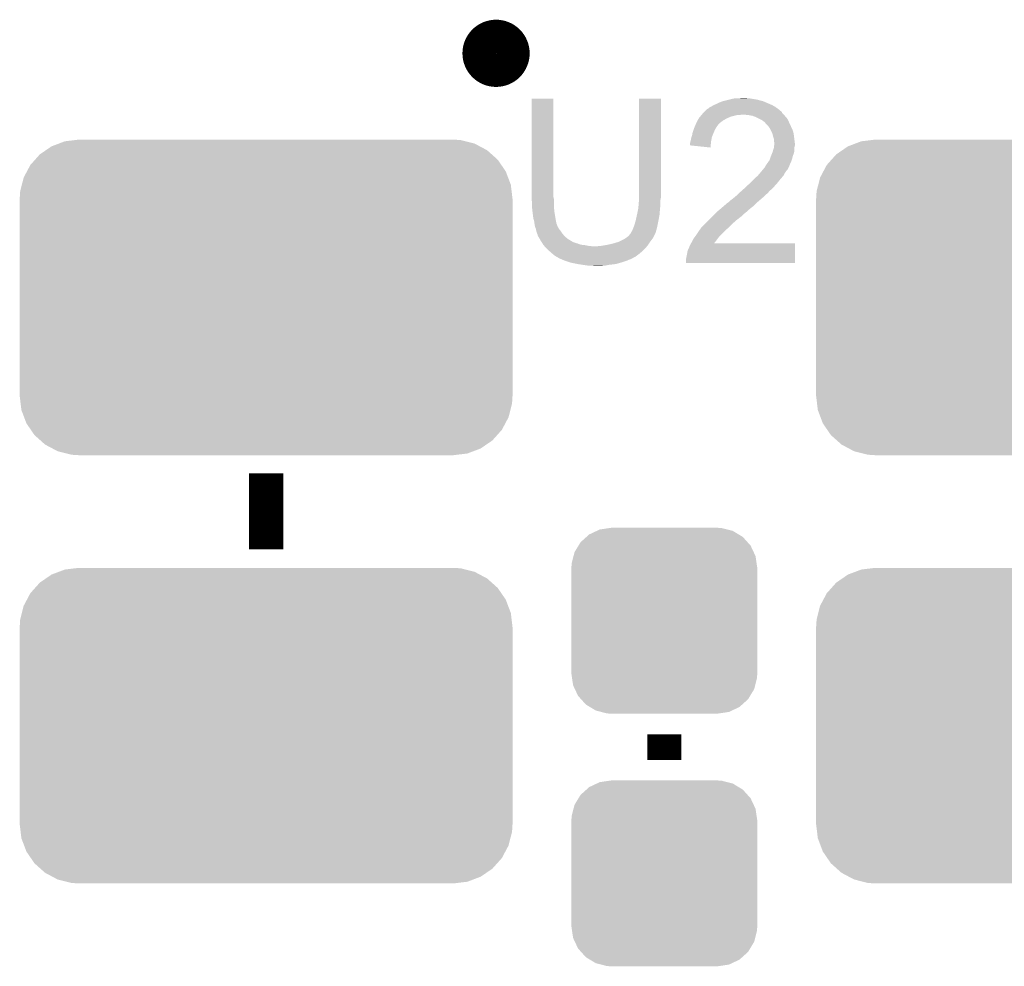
# Model space of a CAD drawing. Extents: x -1.3 to 24.2, y -3.9 to 54.6.
# Tile 12 of 44: x 7.6 to 13.4, y 3.7 to 9.3. Entities that reach past the tile are written whole.
import ezdxf

# ---------------------------------------------------------------- set-up
doc = ezdxf.new("R2010")
doc.units = 0
doc.layers.get('0').update_dxf_attribs({"linetype": 'CONTINUOUS'})
doc.layers.add('VOLUME_3_CLICK_V101_GTO', color=9, linetype='CONTINUOUS')
doc.layers.add('VOLUME_3_CLICK_V101_GTS', color=11, linetype='CONTINUOUS')

# ---------------------------------------------------------------- blocks, each defined once
blk = doc.blocks.new('CUSTOM_40')
for points in [[(-0.445816, 0.51162), (-0.400774, 0.532846), (0.441342, 0.51162), (0.406198, 0.532846)], [(-0.400774, 0.532846), (-0.383312, 0.541074), (0.406198, 0.532846), (0.373946, 0.541074)], [(-0.383312, 0.541074), (-0.323442, 0.549926), (0.373946, 0.541074), (0.339246, 0.549926)], [(-0.323442, 0.549926), (-0.31496, 0.55118), (0.339246, 0.549926), (0.31496, 0.55118)], [(-0.497124, 0.465342), (-0.461888, 0.497124), (0.49401, 0.465342), (0.465342, 0.497124)], [(-0.461888, 0.497124), (-0.445816, 0.51162), (0.465342, 0.497124), (0.441342, 0.51162)], [(-0.532846, 0.406198), (-0.508918, 0.445816), (0.53029, 0.406198), (0.51162, 0.445816)], [(-0.508918, 0.445816), (-0.497124, 0.465342), (0.51162, 0.445816), (0.49401, 0.465342)], [(-0.549926, 0.339246), (-0.538686, 0.383312), (0.54759, 0.339246), (0.541074, 0.383312)], [(-0.538686, 0.383312), (-0.532846, 0.406198), (0.541074, 0.383312), (0.53029, 0.406198)], [(-0.55118, 0.31496), (-0.549926, 0.339246), (0.55118, 0.31496), (0.54759, 0.339246)], [(-0.55118, -0.31496), (-0.55118, 0.31496), (0.55118, -0.31496), (0.55118, 0.31496)], [(-0.547588, -0.339246), (-0.55118, -0.31496), (0.549926, -0.339246), (0.55118, -0.31496)], [(-0.541074, -0.383312), (-0.547588, -0.339246), (0.538684, -0.383312), (0.549926, -0.339246)], [(-0.530288, -0.406198), (-0.541074, -0.383312), (0.532846, -0.406198), (0.538684, -0.383312)], [(-0.51162, -0.445816), (-0.530288, -0.406198), (0.508916, -0.445816), (0.532846, -0.406198)], [(-0.494008, -0.465342), (-0.51162, -0.445816), (0.497124, -0.465342), (0.508916, -0.445816)], [(-0.465342, -0.497124), (-0.494008, -0.465342), (0.461886, -0.497124), (0.497124, -0.465342)], [(-0.44134, -0.51162), (-0.465342, -0.497124), (0.445816, -0.51162), (0.461886, -0.497124)], [(-0.406198, -0.532846), (-0.44134, -0.51162), (0.400772, -0.532846), (0.445816, -0.51162)], [(-0.373944, -0.541074), (-0.406198, -0.532846), (0.383312, -0.541074), (0.400772, -0.532846)], [(-0.339246, -0.549926), (-0.373944, -0.541074), (0.32344, -0.549926), (0.383312, -0.541074)], [(-0.31496, -0.55118), (-0.339246, -0.549926), (0.31496, -0.55118), (0.32344, -0.549926)]]:
    blk.add_solid(points)
blk = doc.blocks.new('CUSTOM_117')
for points in [[(-1.133766, 0.933116), (-1.10998, 0.93599), (1.15485, 0.933116), (1.10998, 0.93599)], [(-1.306712, 0.87277), (-1.27273, 0.896078), (1.31118, 0.87277), (1.26734, 0.896078)], [(-1.27273, 0.896078), (-1.229496, 0.912388), (1.26734, 0.896078), (1.23666, 0.912388)], [(-1.229496, 0.912388), (-1.193766, 0.925866), (1.23666, 0.912388), (1.183466, 0.925866)], [(-1.193766, 0.925866), (-1.133766, 0.933116), (1.183466, 0.925866), (1.15485, 0.933116)], [(-1.370728, 0.816546), (-1.342326, 0.84834), (1.37412, 0.816546), (1.33853, 0.84834)], [(-1.342326, 0.84834), (-1.306712, 0.87277), (1.33853, 0.84834), (1.31118, 0.87277)], [(-1.418992, 0.74695), (-1.39855, 0.7854), (1.421858, 0.74695), (1.395484, 0.7854)], [(-1.39855, 0.7854), (-1.370728, 0.816546), (1.395484, 0.7854), (1.37412, 0.816546)], [(-1.449036, 0.667986), (-1.438168, 0.71088), (1.451646, 0.667986), (1.435466, 0.71088)], [(-1.438168, 0.71088), (-1.418992, 0.74695), (1.435466, 0.71088), (1.421858, 0.74695)], [(-1.458896, 0.62907), (-1.449036, 0.667986), (1.45635, 0.62907), (1.451646, 0.667986)], [(-1.46177, 0.5842), (-1.458896, 0.62907), (1.46177, 0.5842), (1.45635, 0.62907)], [(-1.46177, -0.5842), (-1.46177, 0.5842), (1.46177, -0.5842), (1.46177, 0.5842)], [(-1.456348, -0.62907), (-1.46177, -0.5842), (1.458896, -0.62907), (1.46177, -0.5842)], [(-1.451646, -0.667986), (-1.456348, -0.62907), (1.449034, -0.667986), (1.458896, -0.62907)], [(-1.435464, -0.71088), (-1.451646, -0.667986), (1.438168, -0.71088), (1.449034, -0.667986)], [(-1.421858, -0.74695), (-1.435464, -0.71088), (1.41899, -0.74695), (1.438168, -0.71088)], [(-1.395482, -0.7854), (-1.421858, -0.74695), (1.39855, -0.7854), (1.41899, -0.74695)], [(-1.37412, -0.816546), (-1.395482, -0.7854), (1.370726, -0.816546), (1.39855, -0.7854)], [(-1.338528, -0.84834), (-1.37412, -0.816546), (1.342326, -0.84834), (1.370726, -0.816546)], [(-1.31118, -0.87277), (-1.338528, -0.84834), (1.30671, -0.87277), (1.342326, -0.84834)], [(-1.267338, -0.896078), (-1.31118, -0.87277), (1.27273, -0.896078), (1.30671, -0.87277)], [(-1.23666, -0.912388), (-1.267338, -0.896078), (1.229494, -0.912388), (1.27273, -0.896078)], [(-1.183464, -0.925866), (-1.23666, -0.912388), (1.193766, -0.925866), (1.229494, -0.912388)], [(-1.15485, -0.933116), (-1.183464, -0.925866), (1.133764, -0.933116), (1.193766, -0.925866)], [(-1.10998, -0.93599), (-1.15485, -0.933116), (1.10998, -0.93599), (1.133764, -0.933116)]]:
    blk.add_solid(points)

msp = doc.modelspace()

# ---------------------------------------------------------------- linework, layer by layer
at = {"layer": 'VOLUME_3_CLICK_V101_GTO', "const_width": 0.20066}
msp.add_lwpolyline([(10.33272, 9.0678, 1), (10.53084, 9.0678, 1)], format="xyb", close=True, dxfattribs=at)
at = {"layer": 'VOLUME_3_CLICK_V101_GTO', "const_width": 0.2032}
for points in [[(9.0678, 6.12648), (9.0678, 6.57606)], [(11.43, 4.8768), (11.43, 5.0292)]]:
    msp.add_lwpolyline(points, dxfattribs=at)
at = {"layer": 'VOLUME_3_CLICK_V101_GTO'}
for points in [[(10.6426, 8.214358), (10.642624, 8.798534), (10.77214, 8.214358), (10.77214, 8.798534)], [(10.642624, 8.798534), (10.642626, 8.79856), (10.77214, 8.798534), (10.642626, 8.79856)], [(11.28014, 8.23468), (11.280164, 8.798534), (11.40968, 8.23468), (11.40968, 8.798534)], [(11.280164, 8.798534), (11.280166, 8.79856), (11.40968, 8.798534), (11.280166, 8.79856)], [(11.722094, 8.76046), (11.7348, 8.76554), (12.070082, 8.76046), (12.05823, 8.76554)], [(11.7348, 8.76554), (11.75004, 8.77316), (12.05823, 8.76554), (12.04045, 8.77316)], [(11.75004, 8.77316), (11.76782, 8.780782), (12.04045, 8.77316), (12.022664, 8.780782)], [(11.76782, 8.780782), (11.776706, 8.78332), (12.022664, 8.780782), (12.016742, 8.78332)], [(11.776706, 8.78332), (11.7856, 8.78586), (12.016742, 8.78332), (12.007218, 8.78586)], [(11.7856, 8.78586), (11.81608, 8.79348), (12.007218, 8.78586), (11.97864, 8.79348)], [(11.81608, 8.79348), (11.82624, 8.79602), (11.97864, 8.79348), (11.963402, 8.79602)], [(11.82624, 8.79602), (11.849102, 8.8011), (11.963402, 8.79602), (11.932922, 8.8011)], [(11.8745, 8.8011), (11.899898, 8.80364), (11.922762, 8.8011), (11.912602, 8.80364)], [(11.650558, 8.70204), (11.652672, 8.704578), (11.882116, 8.70204), (11.887196, 8.704578)], [(11.652672, 8.704578), (11.652674, 8.70458), (11.887196, 8.704578), (11.894822, 8.70458)], [(11.652674, 8.70458), (11.661138, 8.714738), (12.13866, 8.70458), (12.128508, 8.714738)], [(11.661138, 8.714738), (11.661142, 8.714742), (12.128508, 8.714738), (12.128504, 8.714742)], [(11.661142, 8.714742), (11.66874, 8.72234), (12.128504, 8.714742), (12.125964, 8.72234)], [(11.66874, 8.72234), (11.66876, 8.72236), (12.125964, 8.72234), (12.123422, 8.72236)], [(11.66876, 8.72236), (11.671302, 8.724902), (12.123422, 8.72236), (12.120878, 8.724902)], [(11.671302, 8.724902), (11.684004, 8.7376), (12.120878, 8.724902), (12.10564, 8.7376)], [(11.684004, 8.7376), (11.691618, 8.740144), (12.10564, 8.7376), (12.10208, 8.740144)], [(11.691618, 8.740144), (11.699244, 8.747762), (12.10208, 8.740144), (12.091416, 8.747762)], [(11.699244, 8.747762), (11.704318, 8.7503), (12.091416, 8.747762), (12.087862, 8.7503)], [(11.704318, 8.7503), (11.709398, 8.75284), (12.087862, 8.7503), (12.083418, 8.75284)], [(11.709398, 8.75284), (11.722094, 8.76046), (12.083418, 8.75284), (12.070082, 8.76046)], [(11.925302, 8.70204), (11.894822, 8.70458), (12.1412, 8.70204), (12.13866, 8.70458)], [(11.613856, 8.64108), (11.617374, 8.6487), (11.7475, 8.64108), (11.75258, 8.6487)], [(11.617374, 8.6487), (11.618546, 8.651238), (11.75258, 8.6487), (11.75512, 8.651238)], [(11.618546, 8.651238), (11.62558, 8.666478), (11.75512, 8.651238), (11.774716, 8.666478)], [(11.62558, 8.666478), (11.627032, 8.66902), (11.774716, 8.666478), (11.777986, 8.66902)], [(11.627032, 8.66902), (11.63429, 8.68172), (11.777986, 8.66902), (11.80084, 8.68172)], [(11.63429, 8.68172), (11.63574, 8.684254), (11.80084, 8.68172), (11.80654, 8.684254)], [(11.63574, 8.684254), (11.642092, 8.69188), (11.80654, 8.684254), (11.823698, 8.69188)], [(11.642092, 8.69188), (11.650558, 8.70204), (11.823698, 8.69188), (11.864338, 8.70204)], [(11.925314, 8.702038), (11.925302, 8.70204), (12.1412, 8.702038), (12.1412, 8.70204)], [(11.953238, 8.69696), (11.925314, 8.702038), (12.145012, 8.69696), (12.1412, 8.702038)], [(11.966786, 8.69188), (11.953238, 8.69696), (12.148822, 8.69188), (12.145012, 8.69696)], [(11.97356, 8.68934), (11.966786, 8.69188), (12.151362, 8.68934), (12.148822, 8.69188)], [(11.983724, 8.684258), (11.97356, 8.68934), (12.156442, 8.684258), (12.151362, 8.68934)], [(12.009118, 8.67156), (11.983724, 8.684258), (12.16406, 8.67156), (12.156442, 8.684258)], [(12.009122, 8.671558), (12.009118, 8.67156), (12.16406, 8.671558), (12.16406, 8.67156)], [(12.01928, 8.66394), (12.009122, 8.671558), (12.167524, 8.66394), (12.16406, 8.671558)], [(12.026896, 8.658856), (12.01928, 8.66394), (12.169836, 8.658856), (12.167524, 8.66394)], [(12.029438, 8.653784), (12.026896, 8.658856), (12.17214, 8.653784), (12.169836, 8.658856)], [(12.039602, 8.64362), (12.029438, 8.653784), (12.17676, 8.64362), (12.17214, 8.653784)], [(11.5951, 8.58266), (11.597218, 8.59536), (11.71702, 8.58266), (11.7221, 8.59536)], [(11.597218, 8.59536), (11.597642, 8.5979), (11.7221, 8.59536), (11.723188, 8.5979)], [(11.597642, 8.5979), (11.603084, 8.61314), (11.723188, 8.5979), (11.72972, 8.61314)], [(11.603084, 8.61314), (11.609432, 8.630918), (11.72972, 8.61314), (11.739878, 8.630918)], [(11.609432, 8.630918), (11.61034, 8.633458), (11.739878, 8.630918), (11.741782, 8.633458)], [(11.61034, 8.633458), (11.613856, 8.64108), (11.741782, 8.633458), (11.7475, 8.64108)], [(12.047218, 8.636002), (12.039602, 8.64362), (12.180278, 8.636002), (12.17676, 8.64362)], [(12.05992, 8.615678), (12.047218, 8.636002), (12.18966, 8.615678), (12.180278, 8.636002)], [(12.06246, 8.6106), (12.05992, 8.615678), (12.192002, 8.6106), (12.18966, 8.615678)], [(12.07008, 8.595362), (12.06246, 8.6106), (12.196354, 8.595362), (12.192002, 8.6106)], [(12.070718, 8.592818), (12.07008, 8.595362), (12.19708, 8.592818), (12.196354, 8.595362)], [(12.075162, 8.57504), (12.070718, 8.592818), (12.199304, 8.57504), (12.19708, 8.592818)], [(11.5824, 8.534402), (11.584304, 8.54202), (11.706266, 8.534402), (11.70686, 8.54202)], [(11.5824, 8.521724), (11.5824, 8.534402), (11.705282, 8.521724), (11.706266, 8.534402)], [(11.584304, 8.54202), (11.58748, 8.55472), (11.70686, 8.54202), (11.709168, 8.55472)], [(11.58748, 8.55472), (11.590022, 8.56742), (11.709168, 8.55472), (11.711478, 8.56742)], [(11.590022, 8.56742), (11.590866, 8.569958), (11.711478, 8.56742), (11.71194, 8.569958)], [(11.590866, 8.569958), (11.5951, 8.58266), (11.71194, 8.569958), (11.71702, 8.58266)], [(12.080238, 8.559802), (12.075162, 8.57504), (12.201208, 8.559802), (12.199304, 8.57504)], [(12.08024, 8.547102), (12.080238, 8.559802), (12.202796, 8.547102), (12.201208, 8.559802)], [(12.08278, 8.536942), (12.08024, 8.547102), (12.204066, 8.536942), (12.202796, 8.547102)], [(12.081508, 8.521698), (12.082524, 8.531858), (12.2047, 8.521698), (12.2047, 8.531858)], [(12.082524, 8.531858), (12.08278, 8.534398), (12.2047, 8.531858), (12.204384, 8.534398)], [(12.08278, 8.534398), (12.08278, 8.536942), (12.204384, 8.534398), (12.204066, 8.536942)], [(11.704294, 8.509002), (11.5824, 8.521724), (11.704294, 8.509002), (11.705282, 8.521724)], [(12.06246, 8.4582), (12.070586, 8.478516), (12.192, 8.4582), (12.199618, 8.478516)], [(12.070586, 8.478516), (12.07262, 8.483598), (12.199618, 8.478516), (12.200344, 8.483598)], [(12.07262, 8.483598), (12.07643, 8.4963), (12.200344, 8.483598), (12.20216, 8.4963)], [(12.07643, 8.4963), (12.08024, 8.509002), (12.20216, 8.4963), (12.20216, 8.509002)], [(12.08024, 8.509002), (12.080492, 8.511538), (12.20216, 8.509002), (12.20216, 8.511538)], [(12.080492, 8.511538), (12.081508, 8.521698), (12.20216, 8.511538), (12.2047, 8.521698)], [(12.035366, 8.4074), (12.040444, 8.415016), (12.17422, 8.4074), (12.17676, 8.415016)], [(12.040444, 8.415016), (12.04214, 8.41756), (12.17676, 8.415016), (12.179292, 8.41756)], [(12.04214, 8.41756), (12.042142, 8.417564), (12.179292, 8.41756), (12.179296, 8.417564)], [(12.042142, 8.417564), (12.05484, 8.435338), (12.179296, 8.417564), (12.185964, 8.435338)], [(12.05484, 8.435338), (12.055686, 8.437878), (12.185964, 8.435338), (12.186918, 8.437878)], [(12.055686, 8.437878), (12.062458, 8.458198), (12.186918, 8.437878), (12.192, 8.458198)], [(12.062458, 8.458198), (12.06246, 8.4582), (12.192, 8.458198), (12.192, 8.4582)], [(11.983724, 8.341364), (11.99896, 8.35914), (12.13612, 8.341364), (12.145996, 8.35914)], [(11.99896, 8.35914), (12.00319, 8.364218), (12.145996, 8.35914), (12.148818, 8.364218)], [(12.00319, 8.364218), (12.015896, 8.379466), (12.148818, 8.364218), (12.16152, 8.379466)], [(12.015896, 8.379466), (12.02436, 8.389622), (12.16152, 8.379466), (12.1666, 8.389622)], [(12.02436, 8.389622), (12.024386, 8.39216), (12.1666, 8.389622), (12.167868, 8.39216)], [(12.024386, 8.39216), (12.026906, 8.392178), (12.167868, 8.39216), (12.167878, 8.392178)], [(12.026906, 8.392178), (12.028166, 8.3947), (12.167878, 8.392178), (12.16914, 8.3947)], [(12.028166, 8.3947), (12.031982, 8.402322), (12.16914, 8.3947), (12.172188, 8.402322)], [(12.031982, 8.402322), (12.035366, 8.4074), (12.172188, 8.402322), (12.17422, 8.4074)], [(11.93038, 8.29056), (11.93546, 8.29564), (12.09294, 8.29056), (12.09802, 8.29564)], [(11.93546, 8.29564), (11.96086, 8.32104), (12.09802, 8.29564), (12.11834, 8.32104)], [(11.96086, 8.32104), (11.96594, 8.32612), (12.11834, 8.32104), (12.122784, 8.32612)], [(11.96594, 8.32612), (11.983722, 8.34136), (12.122784, 8.32612), (12.136116, 8.34136)], [(11.983722, 8.34136), (11.983724, 8.341364), (12.136116, 8.34136), (12.13612, 8.341364)], [(11.861802, 8.227062), (11.874498, 8.239758), (12.029442, 8.227062), (12.044678, 8.239758)], [(11.874498, 8.239758), (11.87704, 8.2423), (12.044678, 8.239758), (12.04671, 8.2423)], [(11.87704, 8.2423), (11.88889, 8.252458), (12.04671, 8.2423), (12.054838, 8.252458)], [(11.88889, 8.252458), (11.89482, 8.25754), (12.054838, 8.252458), (12.06119, 8.25754)], [(11.89482, 8.25754), (11.900288, 8.262618), (12.06119, 8.25754), (12.067538, 8.262618)], [(11.900288, 8.262618), (11.9167, 8.277858), (12.067538, 8.262618), (12.082778, 8.277858)], [(11.9167, 8.277858), (11.924908, 8.28548), (12.082778, 8.277858), (12.08786, 8.28548)], [(11.924908, 8.28548), (11.93038, 8.29056), (12.08786, 8.28548), (12.09294, 8.29056)], [(10.6426, 8.206738), (10.6426, 8.214358), (10.774046, 8.206738), (10.77214, 8.214358)], [(10.642832, 8.204198), (10.6426, 8.206738), (10.77468, 8.204198), (10.774046, 8.206738)], [(10.64514, 8.1788), (10.642832, 8.204198), (10.77468, 8.1788), (10.77468, 8.204198)], [(10.64514, 8.16356), (10.64514, 8.1788), (10.77468, 8.16356), (10.77468, 8.1788)], [(11.2776, 8.17118), (11.279928, 8.199118), (11.40714, 8.17118), (11.40714, 8.199118)], [(11.279928, 8.199118), (11.28014, 8.201658), (11.40714, 8.199118), (11.407648, 8.201658)], [(11.28014, 8.211818), (11.28014, 8.23468), (11.40968, 8.211818), (11.40968, 8.23468)], [(11.28014, 8.201658), (11.28014, 8.211818), (11.407648, 8.201658), (11.40968, 8.211818)], [(11.784754, 8.16356), (11.808462, 8.18388), (11.960858, 8.16356), (11.981178, 8.18388)], [(11.808462, 8.18388), (11.80931, 8.183882), (11.981178, 8.18388), (11.98118, 8.183882)], [(11.80931, 8.183882), (11.811006, 8.183886), (11.98118, 8.183882), (11.981184, 8.183886)], [(11.811006, 8.183886), (11.823702, 8.19658), (11.981184, 8.183886), (11.995994, 8.19658)], [(11.823702, 8.19658), (11.83386, 8.2042), (11.995994, 8.19658), (12.004884, 8.2042)], [(11.83386, 8.2042), (11.84656, 8.21436), (12.004884, 8.2042), (12.01674, 8.21436)], [(11.84656, 8.21436), (11.861798, 8.227058), (12.01674, 8.21436), (12.029438, 8.227058)], [(11.861798, 8.227058), (11.861802, 8.227062), (12.029438, 8.227058), (12.029442, 8.227062)], [(10.64514, 8.153402), (10.64514, 8.16356), (10.775528, 8.153402), (10.77468, 8.16356)], [(10.647398, 8.13308), (10.64514, 8.153402), (10.77722, 8.13308), (10.775528, 8.153402)], [(10.64768, 8.13054), (10.647398, 8.13308), (10.777644, 8.13054), (10.77722, 8.13308)], [(10.65276, 8.089902), (10.64768, 8.13054), (10.784418, 8.089902), (10.777644, 8.13054)], [(11.268286, 8.112758), (11.26998, 8.12038), (11.40206, 8.112758), (11.402568, 8.12038)], [(11.26998, 8.12038), (11.27506, 8.145778), (11.402568, 8.12038), (11.40426, 8.145778)], [(11.27506, 8.145778), (11.275568, 8.150862), (11.40426, 8.145778), (11.4046, 8.150862)], [(11.275568, 8.150862), (11.27709, 8.166098), (11.4046, 8.150862), (11.40714, 8.166098)], [(11.27709, 8.166098), (11.2776, 8.17118), (11.40714, 8.166098), (11.40714, 8.17118)], [(11.732258, 8.117838), (11.73734, 8.12292), (11.904978, 8.117838), (11.9126, 8.12292)], [(11.73734, 8.12292), (11.73988, 8.12546), (11.9126, 8.12292), (11.91514, 8.12546)], [(11.73988, 8.12546), (11.763894, 8.14578), (11.91514, 8.12546), (11.938, 8.14578)], [(11.763894, 8.14578), (11.7729, 8.1534), (11.938, 8.14578), (11.947796, 8.1534)], [(11.7729, 8.1534), (11.784754, 8.16356), (11.947796, 8.1534), (11.960858, 8.16356)], [(10.65784, 8.072122), (10.65276, 8.089902), (10.78738, 8.072122), (10.784418, 8.089902)], [(10.657842, 8.07212), (10.65784, 8.072122), (10.78738, 8.07212), (10.78738, 8.072122)], [(10.659656, 8.059418), (10.657842, 8.07212), (10.789922, 8.059418), (10.78738, 8.07212)], [(11.25474, 8.05688), (11.259094, 8.07212), (11.391392, 8.05688), (11.39444, 8.07212)], [(11.259094, 8.07212), (11.25982, 8.074658), (11.39444, 8.07212), (11.394914, 8.074658)], [(11.25982, 8.074658), (11.268286, 8.112758), (11.394914, 8.074658), (11.40206, 8.112758)], [(11.6713, 8.05688), (11.69162, 8.0772), (11.83386, 8.05688), (11.85672, 8.0772)], [(11.69162, 8.0772), (11.7094, 8.09498), (11.85672, 8.0772), (11.87958, 8.09498)], [(11.7094, 8.09498), (11.71702, 8.1026), (11.87958, 8.09498), (11.889738, 8.1026)], [(11.71702, 8.1026), (11.732258, 8.117838), (11.889738, 8.1026), (11.904978, 8.117838)], [(10.66038, 8.05434), (10.659656, 8.059418), (10.791954, 8.05434), (10.789922, 8.059418)], [(10.661652, 8.046716), (10.66038, 8.05434), (10.795, 8.046716), (10.791954, 8.05434)], [(10.662076, 8.044174), (10.661652, 8.046716), (10.795004, 8.044174), (10.795, 8.046716)], [(10.66292, 8.039102), (10.662076, 8.044174), (10.798386, 8.039102), (10.795004, 8.044174)], [(10.663938, 8.036558), (10.66292, 8.039102), (10.80008, 8.036558), (10.798386, 8.039102)], [(10.667998, 8.026404), (10.663938, 8.036558), (10.80516, 8.026404), (10.80008, 8.036558)], [(10.667998, 8.026402), (10.667998, 8.026404), (10.805162, 8.026402), (10.80516, 8.026404)], [(10.67054, 8.013702), (10.667998, 8.026402), (10.81532, 8.013702), (10.805162, 8.026402)], [(10.670542, 8.0137), (10.67054, 8.013702), (10.81532, 8.0137), (10.81532, 8.013702)], [(10.67562, 7.998462), (10.670542, 8.0137), (10.82548, 7.998462), (10.81532, 8.0137)], [(11.229342, 7.998464), (11.234422, 8.008622), (11.376656, 7.998464), (11.37956, 8.008622)], [(11.234422, 8.008622), (11.2395, 8.016236), (11.37956, 8.008622), (11.381736, 8.016236)], [(11.2395, 8.016236), (11.246612, 8.03402), (11.381736, 8.016236), (11.38682, 8.03402)], [(11.246612, 8.03402), (11.24966, 8.041638), (11.38682, 8.03402), (11.388342, 8.041638)], [(11.24966, 8.041638), (11.25474, 8.05688), (11.388342, 8.041638), (11.391392, 8.05688)], [(11.61796, 7.9883), (11.6332, 8.01116), (11.76274, 7.9883), (11.785598, 8.01116)], [(11.6332, 8.01116), (11.636756, 8.016242), (11.785598, 8.01116), (11.79068, 8.016242)], [(11.636756, 8.016242), (11.649202, 8.03402), (11.79068, 8.016242), (11.811, 8.03402)], [(11.649202, 8.03402), (11.650982, 8.036562), (11.811, 8.03402), (11.813542, 8.036562)], [(11.650982, 8.036562), (11.6713, 8.05688), (11.813542, 8.036562), (11.83386, 8.05688)], [(10.675622, 7.99846), (10.67562, 7.998462), (10.82548, 7.99846), (10.82548, 7.998462)], [(10.678158, 7.993384), (10.675622, 7.99846), (10.82971, 7.993384), (10.82548, 7.99846)], [(10.67816, 7.9883), (10.678158, 7.993384), (10.833946, 7.9883), (10.82971, 7.993384)], [(10.681126, 7.983218), (10.67816, 7.9883), (10.83818, 7.983218), (10.833946, 7.9883)], [(10.690014, 7.96798), (10.681126, 7.983218), (10.855962, 7.96798), (10.83818, 7.983218)], [(10.69594, 7.95782), (10.690014, 7.96798), (10.872218, 7.95782), (10.855962, 7.96798)], [(10.697558, 7.95528), (10.69594, 7.95782), (10.87628, 7.95528), (10.872218, 7.95782)], [(10.697562, 7.955274), (10.697558, 7.95528), (10.878826, 7.955274), (10.87628, 7.95528)], [(10.70079, 7.9502), (10.697562, 7.955274), (10.883904, 7.9502), (10.878826, 7.955274)], [(10.704024, 7.945118), (10.70079, 7.9502), (10.8966, 7.945118), (10.883904, 7.9502)], [(10.707256, 7.94004), (10.704024, 7.945118), (10.91438, 7.94004), (10.8966, 7.945118)], [(11.127738, 7.94004), (11.16076, 7.9502), (11.339406, 7.94004), (11.34618, 7.9502)], [(11.16076, 7.9502), (11.191242, 7.965442), (11.34618, 7.9502), (11.357606, 7.965442)], [(11.191242, 7.965442), (11.198864, 7.970524), (11.357606, 7.965442), (11.361418, 7.970524)], [(11.198864, 7.970524), (11.20648, 7.9756), (11.361418, 7.970524), (11.363956, 7.9756)], [(11.20648, 7.9756), (11.21918, 7.98576), (11.363956, 7.9756), (11.369038, 7.98576)], [(11.21918, 7.98576), (11.221722, 7.988304), (11.369038, 7.98576), (11.37031, 7.988304)], [(11.221722, 7.988304), (11.224262, 7.993376), (11.37031, 7.988304), (11.372846, 7.993376)], [(11.224262, 7.993376), (11.226798, 7.995916), (11.372846, 7.993376), (11.374118, 7.995916)], [(11.226798, 7.995916), (11.22934, 7.998462), (11.374118, 7.995916), (11.376656, 7.998462)], [(11.22934, 7.998462), (11.229342, 7.998464), (11.376656, 7.998462), (11.376656, 7.998464)], [(11.588204, 7.94004), (11.59256, 7.94766), (11.724692, 7.94004), (11.7306, 7.94766)], [(11.59256, 7.94766), (11.600182, 7.9629), (11.7306, 7.94766), (11.74242, 7.9629)], [(11.600182, 7.9629), (11.602722, 7.967976), (11.74242, 7.9629), (11.746226, 7.967976)], [(11.602722, 7.967976), (11.614148, 7.983218), (11.746226, 7.967976), (11.75766, 7.983218)], [(11.614148, 7.983218), (11.61796, 7.9883), (11.75766, 7.983218), (11.76274, 7.9883)], [(10.712106, 7.93242), (10.707256, 7.94004), (10.934702, 7.93242), (10.91438, 7.94004)], [(10.71372, 7.929882), (10.712106, 7.93242), (10.960082, 7.929882), (10.934702, 7.93242)], [(10.713722, 7.92988), (10.71372, 7.929882), (10.9601, 7.92988), (10.960082, 7.929882)], [(10.718238, 7.9248), (10.713722, 7.92988), (10.9855, 7.9248), (10.9601, 7.92988)], [(10.720496, 7.92226), (10.718238, 7.9248), (11.015978, 7.92226), (10.9855, 7.9248)], [(10.73404, 7.90702), (10.720496, 7.92226), (11.312876, 7.90702), (11.326424, 7.92226)], [(10.736944, 7.90448), (10.73404, 7.90702), (11.31062, 7.90448), (11.312876, 7.90702)], [(10.763066, 7.881622), (10.736944, 7.90448), (11.285222, 7.881622), (11.31062, 7.90448)], [(11.015978, 7.92226), (11.031222, 7.922262), (11.326424, 7.92226), (11.326426, 7.922262)], [(11.031222, 7.922262), (11.038844, 7.9248), (11.326426, 7.922262), (11.328682, 7.9248)], [(11.051542, 7.9248), (11.06423, 7.927338), (11.328682, 7.9248), (11.330938, 7.927338)], [(11.06423, 7.927338), (11.06424, 7.92734), (11.330938, 7.927338), (11.330938, 7.92734)], [(11.06424, 7.92734), (11.09472, 7.93242), (11.330938, 7.92734), (11.334326, 7.93242)], [(11.09472, 7.93242), (11.127738, 7.94004), (11.334326, 7.93242), (11.339406, 7.94004)], [(11.56462, 7.87654), (11.567162, 7.891782), (12.204684, 7.87654), (12.204688, 7.891782)], [(11.567162, 7.891782), (11.572244, 7.907018), (12.204688, 7.891782), (12.204692, 7.907018)], [(11.572244, 7.907018), (11.57478, 7.909564), (12.204692, 7.907018), (12.204692, 7.909564)], [(11.57478, 7.909564), (11.57732, 7.91718), (12.204692, 7.909564), (12.204694, 7.91718)], [(11.57732, 7.91718), (11.5824, 7.929882), (12.204694, 7.91718), (12.204696, 7.929882)], [(11.5824, 7.929882), (11.58819, 7.940014), (12.204696, 7.929882), (12.2047, 7.940014)], [(11.58819, 7.940014), (11.588204, 7.94004), (12.2047, 7.940014), (11.724692, 7.94004)], [(10.774678, 7.87146), (10.763066, 7.881622), (11.271672, 7.87146), (11.285222, 7.881622)], [(10.789918, 7.861302), (10.774678, 7.87146), (11.258128, 7.861302), (11.271672, 7.87146)], [(10.795002, 7.85876), (10.789918, 7.861302), (11.25474, 7.85876), (11.258128, 7.861302)], [(10.795014, 7.858754), (10.795002, 7.85876), (11.252194, 7.858754), (11.25474, 7.85876)], [(10.800076, 7.856222), (10.795014, 7.858754), (11.24966, 7.856222), (11.252194, 7.858754)], [(10.80008, 7.85622), (10.800076, 7.856222), (11.249658, 7.85622), (11.24966, 7.856222)], [(10.800084, 7.856216), (10.80008, 7.85622), (11.247114, 7.856216), (11.249658, 7.85622)], [(10.802624, 7.853682), (10.800084, 7.856216), (11.243312, 7.853682), (11.247114, 7.856216)], [(10.808556, 7.85114), (10.802624, 7.853682), (11.239498, 7.85114), (11.243312, 7.853682)], [(10.82041, 7.846058), (10.808556, 7.85114), (11.229338, 7.846058), (11.239498, 7.85114)], [(10.826332, 7.84352), (10.82041, 7.846058), (11.219178, 7.84352), (11.229338, 7.846058)], [(10.838182, 7.83844), (10.826332, 7.84352), (11.209018, 7.83844), (11.219178, 7.84352)], [(10.868666, 7.82828), (10.838182, 7.83844), (11.17854, 7.82828), (11.209018, 7.83844)], [(10.87628, 7.825742), (10.868666, 7.82828), (11.169656, 7.825742), (11.17854, 7.82828)], [(11.55954, 7.851142), (11.56462, 7.87654), (12.20468, 7.851142), (12.204684, 7.87654)], [(11.55954, 7.823226), (11.55954, 7.851142), (12.204674, 7.823226), (12.20468, 7.851142)], [(10.91438, 7.81812), (10.87628, 7.825742), (11.142978, 7.81812), (11.169656, 7.825742)], [(10.93089, 7.81558), (10.91438, 7.81812), (11.12266, 7.81558), (11.142978, 7.81812)], [(10.9474, 7.81304), (10.93089, 7.81558), (11.0998, 7.81304), (11.12266, 7.81558)], [(10.96518, 7.8105), (10.9474, 7.81304), (11.08837, 7.8105), (11.0998, 7.81304)], [(10.980418, 7.80796), (10.96518, 7.8105), (11.07694, 7.80796), (11.08837, 7.8105)], [(11.015978, 7.80542), (11.005818, 7.80796), (11.028682, 7.80542), (11.07694, 7.80796)], [(12.204674, 7.8232), (11.55954, 7.823226), (12.204674, 7.8232), (12.204674, 7.823226)]]:
    msp.add_solid(points, dxfattribs=at)

# ---------------------------------------------------------------- block references
at = {"layer": 'VOLUME_3_CLICK_V101_GTS'}
for name, p in [('CUSTOM_117', (9.0678, 7.62)), ('CUSTOM_117', (13.7922, 7.62)), ('CUSTOM_40', (11.43, 5.7023)), ('CUSTOM_117', (9.0678, 5.08)), ('CUSTOM_117', (13.7922, 5.08)), ('CUSTOM_40', (11.43, 4.2037))]:
    msp.add_blockref(name, p, dxfattribs=at)

doc.saveas('drawing.dxf')
